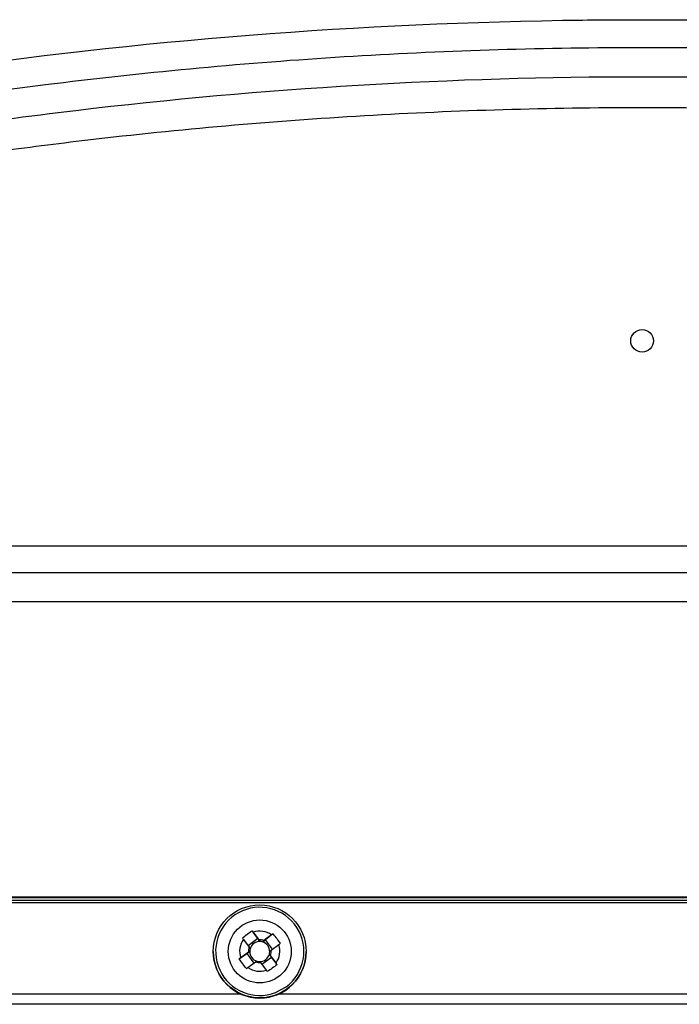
# Model space of a CAD drawing. Header units: millimetres. Extents: x 15231 to 16570, y 10019 to 11489.
# Tile 32 of 206: x 15963 to 16019, y 10419 to 10503. Entities that reach past the tile are written whole.
import ezdxf

# ---------------------------------------------------------------- set-up
doc = ezdxf.new("R2010")
doc.units = ezdxf.units.MM

msp = doc.modelspace()

# ---------------------------------------------------------------- linework, layer by layer
at = {"color": 7, "linetype": 'Continuous', "lineweight": 25}
for p, q in [((15917.019, 10457.881), (16115.075, 10457.881)), ((15914.201, 10455.615), (16117.893, 10455.615)), ((16016.047, 10453.125), (15911.358, 10453.125)), ((16120.736, 10453.125), (16016.047, 10453.125)), ((16111.047, 10428.038), (15921.047, 10428.038)), ((15921.047, 10427.986), (16111.047, 10427.986)), ((15921.047, 10427.779), (16111.047, 10427.779)), ((16111.047, 10427.533), (15921.047, 10427.533)), ((15982.164, 10424.432), (15982.645, 10423.784)), ((15983.376, 10424.498), (15982.562, 10423.895)), ((15982.902, 10425.164), (15983.376, 10424.498)), ((15983.472, 10424.397), (15982.991, 10425.046)), ((15983.376, 10424.498), (15983.558, 10424.252)), ((15983.785, 10424.218), (15984.031, 10424.4)), ((15984.549, 10424.814), (15983.9, 10424.333)), ((15984.669, 10424.901), (15984.031, 10424.4)), ((15984.63, 10423.592), (15984.031, 10424.4)), ((15984.514, 10423.506), (15985.162, 10423.987)), ((15979.597, 10423.409), (15979.597, 10423.398)), ((15981.812, 10422.784), (15982.451, 10423.23)), ((15982.581, 10423.356), (15981.932, 10422.875)), ((15982.451, 10423.23), (15982.696, 10423.412)), ((15982.451, 10423.23), (15983.05, 10422.421)), ((15983.733, 10422.315), (15984.547, 10422.918)), ((15984.364, 10423.164), (15984.547, 10422.918)), ((15984.931, 10422.429), (15984.45, 10423.078)), ((15985.02, 10422.307), (15984.547, 10422.918)), ((15987.497, 10423.398), (15987.497, 10423.409)), ((15982.545, 10422.048), (15983.194, 10422.528)), ((15983.623, 10422.465), (15984.103, 10421.816)), ((15984.885, 10419.91), (15985.78, 10420.4)), ((15981.939, 10419.791), (15925.291, 10419.791)), ((16046.939, 10419.791), (15985.155, 10419.791)), ((16106.804, 10418.917), (15925.291, 10418.917))]:
    msp.add_line(p, q, dxfattribs=at)
for centre, radius in [((16016.046, 10475.312), 0.965), ((15983.548, 10423.409), 3.95), ((15983.547, 10423.412), 2.675)]:
    msp.add_circle(centre, radius, dxfattribs=at)
for centre, radius, start, end in [((15983.548, 10423.413), 3.75, 306.53771, 290.88761), ((15983.547, 10423.431), 1.708, 144.08447, 198.99543), ((15983.547, 10423.43), 1.708, 54.09456, 108.99042), ((15983.547, 10423.431), 0.969, 68.63663, 94.44835), ((15983.547, 10423.431), 0.969, 158.63038, 184.44953), ((15983.547, 10423.401), 0.851, 163.77993, 179.29997), ((15983.547, 10423.401), 0.851, 89.29743, 163.77667), ((15983.547, 10423.401), 0.851, 73.78472, 89.30026), ((15983.547, 10423.401), 0.851, 359.30281, 73.78798), ((15983.548, 10423.431), 1.708, 324.08447, 18.99543), ((15983.547, 10423.399), 3.95, 180.00642, 359.99358), ((15983.547, 10423.401), 0.851, 179.30281, 253.78798), ((15983.547, 10423.401), 0.851, 269.29743, 343.77667), ((15983.548, 10423.401), 0.851, 343.77993, 359.29997), ((15983.548, 10423.431), 0.969, 338.63038, 4.44953), ((15983.547, 10423.431), 1.708, 234.09456, 288.99042), ((15983.547, 10423.431), 0.969, 248.63663, 274.44835), ((15983.547, 10423.402), 0.851, 253.78472, 269.30026)]:
    msp.add_arc(centre, radius, start, end, dxfattribs=at)
for points, knots in [([(15928.868, 10493.483), (15928.868, 10493.483), (15929.048, 10493.522), (15930.267, 10493.783), (15936.145, 10495.01), (15944.089, 10496.489), (15969.232, 10500.494), (15992.412, 10502.444), (16016.041, 10502.63), (16022.79, 10502.578), (16041.824, 10502.127), (16061.707, 10500.47), (16085.015, 10497.033), (16094.984, 10495.212), (16101.831, 10493.782), (16103.042, 10493.523), (16103.227, 10493.483)], [0.0831025, 0.0831025, 0.0831025, 0.0831025, 0.0831028, 0.085856, 0.101481, 0.1717935, 0.2030435, 0.4686685, 0.4999594, 0.5311685, 0.5624185, 0.7655435, 0.8124185, 0.898356, 0.913981, 0.916816, 0.916816, 0.916816, 0.916816]), ([(16113.756, 10488.379), (16097.804, 10492.304), (16081.684, 10495.257), (16057.254, 10498.229), (16049.069, 10498.976), (16038.784, 10499.602), (16036.724, 10499.711), (16032.608, 10499.899), (16030.55, 10499.977), (16024.377, 10500.165), (16020.263, 10500.229), (16007.924, 10500.232), (15999.703, 10499.985), (15987.38, 10499.243), (15983.273, 10498.934), (15975.062, 10498.189), (15970.962, 10497.755), (15950.527, 10495.278), (15934.348, 10492.318), (15918.339, 10488.379)], [0, 0, 0, 0, 0.25, 0.25, 0.375, 0.375, 0.40625, 0.40625, 0.4375, 0.4375, 0.5, 0.5, 0.625, 0.625, 0.6875, 0.6875, 0.75, 0.75, 1, 1, 1, 1]), ([(16111.728, 10486.31), (16110.751, 10486.547), (16109.771, 10486.78), (16107.812, 10487.24), (16104.872, 10487.917), (16098, 10489.421), (16084.202, 10492.121), (16072.284, 10493.906), (16060.307, 10495.34), (16056.305, 10495.758), (16048.28, 10496.478), (16044.255, 10496.778), (16036.203, 10497.259), (16032.174, 10497.439), (16024.11, 10497.679), (16020.074, 10497.739), (15999.926, 10497.739), (15983.881, 10496.782), (15963.916, 10494.399), (15959.927, 10493.863), (15951.959, 10492.671), (15947.977, 10492.014), (15940.043, 10490.585), (15934.112, 10489.425), (15927.228, 10487.918), (15924.285, 10487.24), (15922.325, 10486.781), (15921.344, 10486.547), (15920.367, 10486.31)], [0, 0, 0, 0, 0.015625, 0.015625, 0.03125, 0.0625, 0.125, 0.25, 0.25, 0.3125, 0.3125, 0.375, 0.375, 0.4375, 0.4375, 0.5, 0.5, 0.75, 0.75, 0.8125, 0.8125, 0.875, 0.875, 0.9375, 0.96875, 0.984375, 0.984375, 1, 1, 1, 1]), ([(16109.732, 10484.105), (16109.066, 10484.263), (16107.733, 10484.579), (16105.731, 10485.04), (16103.728, 10485.491), (16101.723, 10485.931), (16099.716, 10486.362), (16097.707, 10486.782), (16095.696, 10487.192), (16093.684, 10487.591), (16091.67, 10487.98), (16089.654, 10488.359), (16087.636, 10488.728), (16085.617, 10489.087), (16083.596, 10489.435), (16081.572, 10489.773), (16079.548, 10490.101), (16077.521, 10490.418), (16075.493, 10490.725), (16073.462, 10491.022), (16071.43, 10491.309), (16069.397, 10491.585), (16067.361, 10491.851), (16065.324, 10492.107), (16060.045, 10492.742), (16051.513, 10493.622), (16039.707, 10494.489), (16027.882, 10495.009), (16016.054, 10495.182), (16004.236, 10495.01), (15992.441, 10494.492), (15980.665, 10493.629), (15971.525, 10492.689), (15965.006, 10491.891), (15961.096, 10491.373), (15957.193, 10490.817), (15953.296, 10490.224), (15949.406, 10489.593), (15945.523, 10488.923), (15941.646, 10488.216), (15937.776, 10487.471), (15933.912, 10486.688), (15930.055, 10485.867), (15926.204, 10485.01), (15923.643, 10484.407), (15922.362, 10484.105)], [0, 0, 0, 0, 0.010867, 0.021732, 0.032593, 0.043451, 0.054308, 0.065162, 0.076014, 0.086865, 0.097714, 0.108563, 0.119411, 0.130258, 0.141105, 0.151953, 0.162801, 0.173649, 0.184499, 0.19535, 0.206202, 0.217057, 0.227913, 0.238772, 0.249633, 0.312264, 0.374835, 0.437401, 0.500018, 0.562473, 0.62488, 0.687295, 0.74977, 0.770635, 0.791491, 0.81234, 0.833184, 0.854025, 0.874865, 0.895707, 0.916551, 0.937401, 0.958257, 0.979123, 1, 1, 1, 1])]:
    msp.add_open_spline(points, degree=3, knots=knots, dxfattribs=at)
for points in [[(15982.075, 10424.551), (15982.332, 10424.774), (15982.615, 10424.984), (15982.902, 10425.164)], [(15982.075, 10424.551), (15982.104, 10424.512), (15982.134, 10424.473), (15982.164, 10424.432)], [(15982.991, 10425.046), (15982.961, 10425.086), (15982.932, 10425.125), (15982.902, 10425.164)], [(15983.472, 10424.397), (15983.5, 10424.35), (15983.528, 10424.302), (15983.558, 10424.252)], [(15984.669, 10424.901), (15984.63, 10424.873), (15984.59, 10424.844), (15984.549, 10424.814)], [(15984.669, 10424.901), (15984.891, 10424.645), (15985.101, 10424.362), (15985.282, 10424.074)], [(15982.645, 10423.784), (15982.672, 10423.737), (15982.701, 10423.689), (15982.73, 10423.639)], [(15983.9, 10424.333), (15983.863, 10424.296), (15983.825, 10424.258), (15983.785, 10424.218)], [(15985.162, 10423.987), (15985.203, 10424.016), (15985.243, 10424.045), (15985.282, 10424.074)], [(15981.932, 10422.875), (15981.891, 10422.844), (15981.851, 10422.814), (15981.812, 10422.784)], [(15982.425, 10421.957), (15982.203, 10422.214), (15981.994, 10422.498), (15981.812, 10422.784)], [(15982.581, 10423.356), (15982.618, 10423.374), (15982.657, 10423.392), (15982.696, 10423.412)], [(15984.45, 10423.078), (15984.422, 10423.105), (15984.394, 10423.134), (15984.364, 10423.164)], [(15984.514, 10423.506), (15984.476, 10423.468), (15984.438, 10423.43), (15984.398, 10423.391)], [(15982.425, 10421.957), (15982.465, 10421.987), (15982.505, 10422.017), (15982.545, 10422.048)], [(15983.194, 10422.528), (15983.232, 10422.546), (15983.27, 10422.565), (15983.31, 10422.584)], [(15983.623, 10422.465), (15983.595, 10422.492), (15983.566, 10422.521), (15983.537, 10422.55)], [(15985.02, 10422.307), (15984.763, 10422.086), (15984.48, 10421.876), (15984.192, 10421.694)], [(15985.02, 10422.307), (15984.991, 10422.347), (15984.961, 10422.388), (15984.931, 10422.429)], [(15984.103, 10421.816), (15984.133, 10421.775), (15984.163, 10421.734), (15984.192, 10421.694)]]:
    msp.add_open_spline(points, degree=3, dxfattribs=at)

doc.saveas('drawing.dxf')
